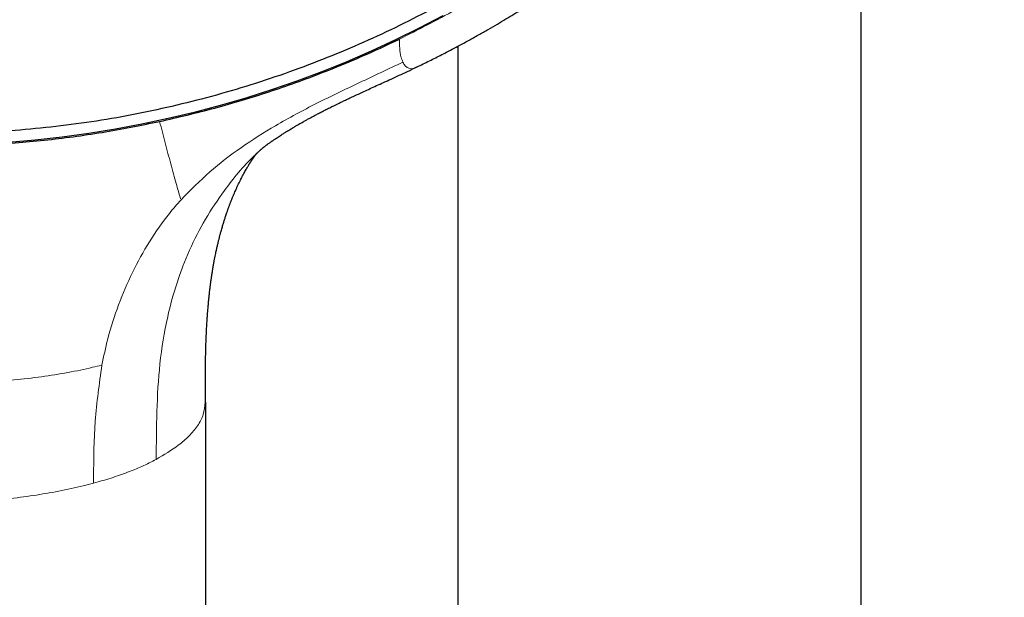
# Model space of a CAD drawing. Header units: millimetres. Extents: x 8 to 971, y 12 to 977.
# Tile 134 of 196: x 347 to 391, y 735 to 760. Entities that reach past the tile are written whole.
import ezdxf

# ---------------------------------------------------------------- set-up
doc = ezdxf.new("R2010")
doc.units = ezdxf.units.MM

msp = doc.modelspace()

# ---------------------------------------------------------------- linework, layer by layer
at = {"color": 7, "linetype": 'Continuous', "lineweight": 30}
for p, q in [((384.449, 621.33), (384.449, 775.764)), ((366.649, 759.092), (366.649, 621.33)), ((355.512, 743.378), (355.512, 620.204))]:
    msp.add_line(p, q, dxfattribs=at)
at = {"color": 252, "linetype": 'Continuous', "lineweight": 0}
msp.add_line((350.58, 740.058), (350.58, 739.805), dxfattribs=at)
at = {"color": 7, "linetype": 'Continuous', "lineweight": 30, "flags": 128}
msp.add_lwpolyline([(365.985, 760.439), (364.946, 759.893), (363.893, 759.372), (362.826, 758.877), (361.746, 758.409), (360.652, 757.968), (359.547, 757.554), (358.431, 757.167), (357.304, 756.807), (356.168, 756.476), (355.023, 756.172), (353.87, 755.897), (352.709, 755.65), (351.542, 755.432), (350.369, 755.243), (349.192, 755.082), (348.01, 754.951), (346.825, 754.849)], dxfattribs=at)
at = {"color": 7, "linetype": 'Continuous', "lineweight": 30}
for points, knots in [([(340.08, 755.314), (338.877, 755.42), (336.473, 755.633), (332.915, 756.297), (329.422, 757.208), (326.048, 758.376), (322.809, 759.778), (319.723, 761.402), (316.782, 763.249), (314.004, 765.307), (311.407, 767.563), (309.006, 770.004), (306.816, 772.614), (304.851, 775.377), (303.123, 778.277), (301.642, 781.296), (300.418, 784.414), (299.458, 787.613), (298.768, 790.873), (298.352, 794.173), (298.213, 797.494), (298.352, 800.816), (298.768, 804.116), (299.458, 807.376), (300.418, 810.575), (301.642, 813.693), (303.123, 816.712), (304.851, 819.612), (306.816, 822.375), (309.006, 824.985), (311.407, 827.426), (314.004, 829.682), (316.782, 831.74), (319.723, 833.586), (322.809, 835.21), (326.021, 836.602), (329.339, 837.752), (332.744, 838.655), (336.213, 839.303), (339.725, 839.694), (343.26, 839.824), (346.794, 839.694), (350.306, 839.303), (353.775, 838.655), (357.18, 837.752), (360.498, 836.602), (363.71, 835.21), (366.796, 833.586), (369.737, 831.74), (372.515, 829.682), (375.112, 827.426), (377.513, 824.985), (379.703, 822.375), (381.668, 819.612), (383.396, 816.712), (384.877, 813.693), (386.101, 810.575), (387.061, 807.376), (387.751, 804.116), (388.167, 800.816), (388.306, 797.494), (388.167, 794.173), (387.751, 790.873), (387.061, 787.613), (386.101, 784.414), (384.877, 781.296), (383.396, 778.277), (381.668, 775.377), (379.703, 772.614), (377.513, 770.004), (375.112, 767.563), (372.515, 765.307), (369.737, 763.249), (366.796, 761.402), (363.71, 759.778), (360.471, 758.376), (357.097, 757.208), (353.604, 756.297), (350.047, 755.633), (347.642, 755.42), (346.439, 755.314)], [0, 0, 0, 0, 0.013106, 0.026212, 0.039318, 0.052424, 0.065212, 0.078, 0.090788, 0.103576, 0.116364, 0.129151, 0.141939, 0.154727, 0.167515, 0.180303, 0.193091, 0.205879, 0.218667, 0.231454, 0.244242, 0.25703, 0.269818, 0.282606, 0.295394, 0.308182, 0.32097, 0.333758, 0.346545, 0.359333, 0.372121, 0.384909, 0.397697, 0.410485, 0.423273, 0.436061, 0.448848, 0.461636, 0.474424, 0.487212, 0.5, 0.512788, 0.525576, 0.538364, 0.551152, 0.563939, 0.576727, 0.589515, 0.602303, 0.615091, 0.627879, 0.640667, 0.653455, 0.666242, 0.67903, 0.691818, 0.704606, 0.717394, 0.730182, 0.74297, 0.755758, 0.768546, 0.781333, 0.794121, 0.806909, 0.819697, 0.832485, 0.845273, 0.858061, 0.870849, 0.883636, 0.896424, 0.909212, 0.922, 0.934788, 0.947576, 0.960682, 0.973788, 0.986894, 1, 1, 1, 1]), ([(364.833, 758.173), (364.904, 758.206), (365.164, 758.331), (365.602, 758.549), (366.135, 758.82), (366.637, 759.085), (367.111, 759.341), (367.558, 759.589), (367.983, 759.831), (368.386, 760.065), (368.765, 760.29), (369.12, 760.505), (369.45, 760.709), (369.755, 760.901), (370.036, 761.08), (370.293, 761.246), (370.525, 761.399), (370.735, 761.538), (370.921, 761.664), (371.085, 761.775), (371.227, 761.872), (371.346, 761.954), (371.444, 762.022), (371.516, 762.072), (371.567, 762.107), (371.6, 762.13), (371.624, 762.147), (371.644, 762.161), (371.672, 762.181), (371.715, 762.211), (371.78, 762.257), (371.865, 762.317), (371.969, 762.391), (372.093, 762.48), (372.236, 762.583), (372.397, 762.701), (372.571, 762.829), (372.751, 762.963), (373.037, 763.177), (373.424, 763.472), (374.036, 763.952), (374.76, 764.542), (375.451, 765.132), (375.993, 765.612), (376.393, 765.975), (376.788, 766.341), (377.133, 766.67), (377.436, 766.963), (377.702, 767.225), (377.979, 767.502), (378.266, 767.795), (378.571, 768.111), (378.892, 768.451), (379.229, 768.816), (379.577, 769.2), (379.933, 769.604), (380.299, 770.029), (380.666, 770.465), (381.032, 770.912), (381.397, 771.37), (381.768, 771.847), (382.143, 772.344), (382.452, 772.766), (382.696, 773.106), (382.873, 773.357), (383.044, 773.602), (383.205, 773.836), (383.353, 774.054), (383.495, 774.267), (383.63, 774.47), (383.756, 774.664), (383.866, 774.834), (383.955, 774.973), (384.025, 775.083), (384.079, 775.168), (384.123, 775.237), (384.158, 775.293), (384.187, 775.339), (384.215, 775.384), (384.247, 775.435), (384.285, 775.497), (384.334, 775.577), (384.395, 775.676), (384.469, 775.796), (384.551, 775.933), (384.64, 776.08), (384.731, 776.233), (384.866, 776.462), (385.046, 776.771), (385.285, 777.193), (385.543, 777.66), (385.818, 778.175), (386.103, 778.726), (386.396, 779.312), (386.692, 779.93), (386.984, 780.563), (387.269, 781.21), (387.541, 781.857), (387.8, 782.502), (388.047, 783.146), (388.243, 783.685), (388.394, 784.114), (388.502, 784.43), (388.605, 784.738), (388.7, 785.029), (388.785, 785.295), (388.859, 785.534), (388.924, 785.745), (388.979, 785.93), (389.026, 786.088), (389.06, 786.204), (389.083, 786.286), (389.098, 786.338), (389.111, 786.382), (389.121, 786.418), (389.131, 786.453), (389.143, 786.494), (389.159, 786.552), (389.181, 786.629), (389.208, 786.728), (389.242, 786.849), (389.28, 786.991), (389.324, 787.155), (389.373, 787.341), (389.425, 787.543), (389.479, 787.756), (389.533, 787.972), (389.586, 788.19), (389.637, 788.405), (389.685, 788.615), (389.749, 788.897), (389.825, 789.246), (389.911, 789.658), (389.988, 790.051), (390.059, 790.426), (390.123, 790.783), (390.18, 791.12), (390.232, 791.44), (390.279, 791.74), (390.321, 792.022), (390.369, 792.367), (390.423, 792.775), (390.479, 793.236), (390.527, 793.669), (390.567, 794.072), (390.594, 794.373), (390.611, 794.574), (390.62, 794.677), (390.627, 794.761), (390.631, 794.82), (390.635, 794.864), (390.638, 794.905), (390.642, 794.961), (390.647, 795.035), (390.655, 795.135), (390.663, 795.26), (390.673, 795.404), (390.682, 795.555), (390.691, 795.711), (390.7, 795.871), (390.71, 796.068), (390.721, 796.304), (390.731, 796.583), (390.74, 796.851), (390.747, 797.101), (390.751, 797.321), (390.754, 797.521), (390.756, 797.702), (390.757, 797.863), (390.758, 797.985), (390.758, 798.077), (390.758, 798.146), (390.758, 798.216), (390.758, 798.261), (390.758, 798.284)], [0, 0, 0, 0, 0.004554, 0.016714, 0.028355, 0.039282, 0.049707, 0.059631, 0.069053, 0.078151, 0.086726, 0.094778, 0.102308, 0.109316, 0.1158, 0.121763, 0.127173, 0.132066, 0.136443, 0.140303, 0.143646, 0.146473, 0.148782, 0.150575, 0.151637, 0.152373, 0.152928, 0.153374, 0.153813, 0.154908, 0.15646, 0.158471, 0.160972, 0.163941, 0.16738, 0.171287, 0.175621, 0.180029, 0.184433, 0.196521, 0.208575, 0.230017, 0.251351, 0.261978, 0.272578, 0.283152, 0.293728, 0.300686, 0.30802, 0.315728, 0.323812, 0.332271, 0.341653, 0.351458, 0.361684, 0.372333, 0.383405, 0.394899, 0.406123, 0.417723, 0.429698, 0.44205, 0.454776, 0.460844, 0.466994, 0.473047, 0.478697, 0.483937, 0.488767, 0.493935, 0.498534, 0.502565, 0.506027, 0.508387, 0.510383, 0.512015, 0.513283, 0.514317, 0.515307, 0.516458, 0.517906, 0.519649, 0.522056, 0.524866, 0.528078, 0.531571, 0.535126, 0.538739, 0.547483, 0.556547, 0.567755, 0.579416, 0.591531, 0.604986, 0.618711, 0.632661, 0.646836, 0.661237, 0.674881, 0.688721, 0.702758, 0.709443, 0.716172, 0.722861, 0.729044, 0.734653, 0.739686, 0.744145, 0.748029, 0.751338, 0.754072, 0.755355, 0.756456, 0.757376, 0.758115, 0.758711, 0.759541, 0.760705, 0.762325, 0.764394, 0.766913, 0.769882, 0.7733, 0.777168, 0.781486, 0.78584, 0.790431, 0.79495, 0.799383, 0.803732, 0.807997, 0.81685, 0.825313, 0.833388, 0.841075, 0.848372, 0.85528, 0.861799, 0.86793, 0.873671, 0.879033, 0.889039, 0.898525, 0.907179, 0.915349, 0.923035, 0.925455, 0.927568, 0.929269, 0.93056, 0.931164, 0.931928, 0.933057, 0.934553, 0.936415, 0.939139, 0.942104, 0.945157, 0.948297, 0.951526, 0.954841, 0.960229, 0.965834, 0.971654, 0.976476, 0.980904, 0.984939, 0.988581, 0.991829, 0.994685, 0.995999, 0.997298, 0.998621, 1, 1, 1, 1]), ([(353.494, 755.77), (354.309, 755.959), (355.937, 756.337), (358.331, 757.064), (360.481, 757.835), (362.394, 758.619), (363.512, 759.144), (364.07, 759.406)], [0, 0, 0, 0, 0.223023, 0.44549, 0.668087, 0.834118, 1, 1, 1, 1]), ([(357.715, 754.296), (357.717, 754.298), (357.721, 754.302), (357.733, 754.314), (357.753, 754.333), (357.767, 754.348), (357.779, 754.359), (357.789, 754.369), (357.803, 754.383), (357.82, 754.4), (357.835, 754.414), (357.849, 754.427), (357.865, 754.442), (357.886, 754.462), (357.913, 754.487), (357.941, 754.512), (357.965, 754.534), (357.986, 754.552), (358.008, 754.571), (358.029, 754.59), (358.052, 754.61), (358.072, 754.626), (358.087, 754.638), (358.095, 754.644), (358.095, 754.645), (358.1, 754.649), (358.117, 754.661), (358.147, 754.683), (358.182, 754.71), (358.217, 754.735), (358.255, 754.763), (358.299, 754.795), (358.35, 754.831), (358.401, 754.867), (358.446, 754.898), (358.485, 754.925), (358.526, 754.954), (358.583, 754.993), (358.656, 755.042), (358.74, 755.098), (358.824, 755.153), (358.902, 755.203), (358.972, 755.248), (359.036, 755.289), (359.103, 755.33), (359.178, 755.377), (359.26, 755.427), (359.343, 755.477), (359.435, 755.532), (359.533, 755.59), (359.634, 755.649), (359.73, 755.703), (359.828, 755.759), (359.935, 755.819), (360.056, 755.886), (360.187, 755.957), (360.323, 756.03), (360.444, 756.094), (360.549, 756.149), (360.635, 756.193), (360.713, 756.233), (360.778, 756.266), (360.827, 756.291), (360.882, 756.319), (360.956, 756.357), (361.045, 756.401), (361.139, 756.448), (361.238, 756.496), (361.357, 756.555), (361.497, 756.623), (361.659, 756.7), (361.841, 756.787), (362.044, 756.883), (362.269, 756.987), (362.515, 757.101), (362.783, 757.224), (363.071, 757.356), (363.382, 757.498), (363.713, 757.649), (364.065, 757.811), (364.438, 757.984), (364.693, 758.105), (364.824, 758.167)], [0, 0, 0, 0, 0.006349, 0.011125, 0.014732, 0.017935, 0.020909, 0.025025, 0.030016, 0.035409, 0.041173, 0.046192, 0.051915, 0.058698, 0.070094, 0.081882, 0.092548, 0.101983, 0.110909, 0.127361, 0.144187, 0.162525, 0.181809, 0.200838, 0.20976, 0.218621, 0.227536, 0.234425, 0.241463, 0.24828, 0.254073, 0.260628, 0.268354, 0.276151, 0.282309, 0.287129, 0.292605, 0.299336, 0.310318, 0.321502, 0.332338, 0.342695, 0.351565, 0.358954, 0.366879, 0.376414, 0.386831, 0.397009, 0.406934, 0.420254, 0.432198, 0.443348, 0.454243, 0.466711, 0.480834, 0.496515, 0.512192, 0.527646, 0.537825, 0.547902, 0.556946, 0.564204, 0.569674, 0.573471, 0.582794, 0.594295, 0.603072, 0.61394, 0.627037, 0.642364, 0.659921, 0.679708, 0.701723, 0.725965, 0.752434, 0.78113, 0.812051, 0.845197, 0.880567, 0.918159, 0.95797, 1, 1, 1, 1]), ([(333.025, 755.77), (333.87, 755.6), (335.557, 755.262), (338.116, 754.925), (340.684, 754.717), (343.259, 754.649), (345.835, 754.717), (348.403, 754.925), (350.962, 755.262), (352.649, 755.6), (353.494, 755.77)], [0, 0, 0, 0, 0.125524, 0.250559, 0.37525, 0.5, 0.624742, 0.749434, 0.874481, 1, 1, 1, 1]), ([(355.511, 743.376), (355.511, 743.456), (355.511, 743.61), (355.511, 743.829), (355.511, 744.026), (355.512, 744.201), (355.512, 744.352), (355.513, 744.481), (355.514, 744.588), (355.514, 744.671), (355.515, 744.73), (355.515, 744.769), (355.516, 744.798), (355.516, 744.826), (355.516, 744.864), (355.517, 744.917), (355.518, 744.984), (355.519, 745.061), (355.52, 745.14), (355.522, 745.235), (355.524, 745.347), (355.526, 745.475), (355.529, 745.608), (355.533, 745.735), (355.536, 745.858), (355.54, 745.974), (355.544, 746.094), (355.548, 746.206), (355.552, 746.299), (355.555, 746.367), (355.558, 746.429), (355.562, 746.502), (355.566, 746.596), (355.571, 746.697), (355.577, 746.792), (355.583, 746.89), (355.589, 746.985), (355.595, 747.079), (355.6, 747.158), (355.605, 747.23), (355.611, 747.301), (355.617, 747.382), (355.625, 747.479), (355.634, 747.587), (355.643, 747.692), (355.652, 747.792), (355.661, 747.883), (355.67, 747.97), (355.679, 748.056), (355.689, 748.151), (355.701, 748.256), (355.714, 748.363), (355.725, 748.454), (355.734, 748.529), (355.742, 748.589), (355.749, 748.643), (355.755, 748.689), (355.761, 748.733), (355.768, 748.783), (355.777, 748.844), (355.787, 748.914), (355.798, 748.987), (355.809, 749.059), (355.82, 749.131), (355.831, 749.2), (355.842, 749.264), (355.852, 749.326), (355.864, 749.393), (355.877, 749.467), (355.891, 749.545), (355.909, 749.642), (355.931, 749.757), (355.956, 749.882), (355.979, 749.994), (355.998, 750.081), (356.013, 750.149), (356.026, 750.209), (356.042, 750.281), (356.061, 750.36), (356.08, 750.439), (356.098, 750.512), (356.114, 750.578), (356.129, 750.638), (356.143, 750.693), (356.158, 750.751), (356.176, 750.818), (356.197, 750.894), (356.221, 750.983), (356.248, 751.075), (356.273, 751.163), (356.297, 751.243), (356.32, 751.318), (356.344, 751.395), (356.368, 751.47), (356.392, 751.547), (356.419, 751.627), (356.446, 751.707), (356.47, 751.778), (356.493, 751.844), (356.514, 751.903), (356.534, 751.959), (356.553, 752.011), (356.573, 752.063), (356.592, 752.114), (356.611, 752.164), (356.629, 752.211), (356.647, 752.256), (356.665, 752.302), (356.684, 752.351), (356.705, 752.403), (356.726, 752.454), (356.748, 752.505), (356.769, 752.555), (356.799, 752.625), (356.84, 752.721), (356.894, 752.839), (356.947, 752.955), (357.002, 753.069), (357.052, 753.17), (357.104, 753.274), (357.154, 753.369), (357.206, 753.468), (357.257, 753.56), (357.305, 753.645), (357.343, 753.711), (357.375, 753.763), (357.4, 753.806), (357.424, 753.846), (357.447, 753.883), (357.463, 753.909), (357.476, 753.929), (357.485, 753.944), (357.497, 753.962), (357.511, 753.984), (357.525, 754.006), (357.538, 754.026), (357.548, 754.042), (357.559, 754.058), (357.571, 754.076), (357.582, 754.092), (357.591, 754.106), (357.601, 754.121), (357.612, 754.136), (357.622, 754.151), (357.63, 754.162), (357.637, 754.172), (357.646, 754.186), (357.657, 754.202), (357.669, 754.219), (357.679, 754.232), (357.686, 754.242), (357.692, 754.249), (357.699, 754.259), (357.71, 754.274), (357.719, 754.287), (357.726, 754.296), (357.731, 754.303), (357.742, 754.317), (357.751, 754.329), (357.757, 754.336), (357.759, 754.339), (357.76, 754.341)], [0, 0, 0, 0, 0.016652, 0.031752, 0.045297, 0.057289, 0.067728, 0.076615, 0.083949, 0.089731, 0.093673, 0.096308, 0.097763, 0.099565, 0.102164, 0.105558, 0.110581, 0.116114, 0.121522, 0.126802, 0.135918, 0.144631, 0.153441, 0.163541, 0.171021, 0.179097, 0.18777, 0.196028, 0.20246, 0.207059, 0.21031, 0.21543, 0.222485, 0.229916, 0.236634, 0.242641, 0.25044, 0.25675, 0.262345, 0.267318, 0.271847, 0.27744, 0.284551, 0.292484, 0.300282, 0.307124, 0.313771, 0.319971, 0.325711, 0.332263, 0.340473, 0.34839, 0.355465, 0.360364, 0.364756, 0.368638, 0.372011, 0.37489, 0.378412, 0.382957, 0.388419, 0.393846, 0.399157, 0.404327, 0.410014, 0.414439, 0.418784, 0.42394, 0.429666, 0.435534, 0.441535, 0.451969, 0.461718, 0.470425, 0.47807, 0.481947, 0.486392, 0.492241, 0.498981, 0.505269, 0.511038, 0.516586, 0.521203, 0.525485, 0.530097, 0.535342, 0.541781, 0.548999, 0.557525, 0.564794, 0.571289, 0.57781, 0.584124, 0.591093, 0.597493, 0.604426, 0.612329, 0.618891, 0.623783, 0.630556, 0.634805, 0.639532, 0.645117, 0.649317, 0.65421, 0.65953, 0.662716, 0.667305, 0.673007, 0.67731, 0.682925, 0.688289, 0.69269, 0.698586, 0.710037, 0.723294, 0.736938, 0.748874, 0.762548, 0.773639, 0.786445, 0.80036, 0.812814, 0.826017, 0.838146, 0.843877, 0.851951, 0.859847, 0.865129, 0.871956, 0.874443, 0.877199, 0.880677, 0.885318, 0.890923, 0.894995, 0.897805, 0.901694, 0.906186, 0.91047, 0.913727, 0.916882, 0.921315, 0.925379, 0.928405, 0.931502, 0.935333, 0.940199, 0.946077, 0.950653, 0.954324, 0.957513, 0.961339, 0.966797, 0.971561, 0.975458, 0.979688, 0.985888, 0.991826, 0.996387, 1, 1, 1, 1])]:
    msp.add_open_spline(points, degree=3, knots=knots, dxfattribs=at)
at = {"color": 252, "linetype": 'Continuous', "lineweight": 0}
for points, knots in [([(388.758, 797.426), (388.739, 796.495), (388.702, 794.632), (388.398, 791.846), (387.913, 789.079), (387.236, 786.349), (386.373, 783.669), (385.325, 781.053), (384.097, 778.506), (382.691, 776.038), (381.114, 773.657), (379.378, 771.378), (377.488, 769.213), (375.49, 767.208), (373.398, 765.36), (371.224, 763.667), (368.937, 762.104), (366.558, 760.664), (364.898, 759.825), (364.07, 759.406)], [0, 0, 0, 0, 0.059647, 0.119293, 0.179195, 0.239107, 0.298753, 0.35839, 0.418037, 0.477683, 0.537584, 0.597497, 0.657143, 0.716779, 0.77332, 0.829847, 0.88658, 0.943426, 1, 1, 1, 1]), ([(364.07, 759.407), (364.075, 759.27), (364.084, 758.997), (364.123, 758.642), (364.194, 758.465), (364.225, 758.389)], [0, 0, 0, 0, 0.363273, 0.725928, 1, 1, 1, 1]), ([(364.224, 758.389), (363.588, 758.089), (362.314, 757.489), (360.421, 756.587), (358.668, 755.649), (357.088, 754.643), (355.675, 753.573), (354.852, 752.736), (354.439, 752.317)], [0, 0, 0, 0, 0.177825, 0.35583, 0.533966, 0.689165, 0.844488, 1, 1, 1, 1]), ([(364.828, 758.184), (364.799, 758.166), (364.671, 758.084), (364.492, 758.098), (364.322, 758.221), (364.257, 758.333), (364.224, 758.389)], [0, 0, 0, 0, 0.126837, 0.56268, 0.781055, 1, 1, 1, 1]), ([(354.422, 752.35), (354.357, 752.572), (354.215, 753.055), (353.985, 753.901), (353.74, 754.825), (353.576, 755.455), (353.494, 755.769)], [0, 0, 0, 0, 0.220511, 0.480238, 0.740141, 1, 1, 1, 1]), ([(353.345, 740.849), (353.349, 741.555), (353.358, 742.967), (353.472, 745.083), (353.781, 746.991), (354.237, 748.666), (354.793, 750.109), (355.492, 751.472), (356.436, 752.867), (357.185, 753.816), (357.707, 754.283), (357.726, 754.3)], [0, 0, 0, 0, 0.142173, 0.284294, 0.426355, 0.532937, 0.639504, 0.746066, 0.852648, 0.994709, 1, 1, 1, 1]), ([(350.948, 745.009), (351.029, 745.4), (351.218, 746.312), (351.662, 747.689), (352.277, 749.121), (353.027, 750.472), (353.758, 751.539), (354.266, 752.119), (354.439, 752.317)], [0, 0, 0, 0, 0.142831, 0.332563, 0.522366, 0.712059, 0.901594, 1, 1, 1, 1]), ([(335.592, 745.016), (335.719, 744.983), (336.19, 744.862), (337.06, 744.681), (338.225, 744.496), (339.443, 744.357), (340.696, 744.262), (341.972, 744.208), (343.258, 744.191), (344.543, 744.207), (345.818, 744.262), (347.071, 744.358), (348.289, 744.498), (349.455, 744.684), (350.326, 744.864), (350.797, 744.984), (350.925, 745.017)], [0, 0, 0, 0, 0.029322, 0.107812, 0.186253, 0.264511, 0.342823, 0.421337, 0.499998, 0.578609, 0.657054, 0.735384, 0.813727, 0.892247, 0.970764, 1, 1, 1, 1]), ([(350.948, 745.009), (350.832, 744.191), (350.599, 742.555), (350.587, 740.891), (350.58, 740.058)], [0, 0, 0, 0, 0.500003, 1, 1, 1, 1]), ([(353.345, 740.858), (353.689, 741.061), (354.25, 741.394), (354.816, 741.895), (355.194, 742.348), (355.456, 742.846), (355.49, 743.197), (355.507, 743.378)], [0, 0, 0, 0, 0.260905, 0.425821, 0.603969, 0.79536, 1, 1, 1, 1]), ([(353.345, 740.858), (353.139, 740.751), (352.75, 740.551), (352.294, 740.37), (352.081, 740.285)], [0, 0, 0, 0, 0.530341, 1, 1, 1, 1]), ([(352.08, 740.285), (351.842, 740.199), (351.371, 740.028), (350.842, 739.88), (350.58, 739.806)], [0, 0, 0, 0, 0.503979, 1, 1, 1, 1]), ([(350.58, 739.806), (350.427, 739.766), (349.936, 739.638), (349.059, 739.448), (347.937, 739.256), (346.782, 739.106), (345.565, 738.995), (344.536, 738.94), (343.864, 738.925), (343.596, 738.922), (343.484, 738.921), (343.371, 738.92), (343.296, 738.92), (343.258, 738.92), (343.129, 738.92), (342.87, 738.921), (342.481, 738.929), (342.091, 738.94), (341.699, 738.957), (341.308, 738.978), (340.652, 739.022), (339.735, 739.106), (338.581, 739.255), (337.458, 739.448), (336.581, 739.638), (336.091, 739.766), (335.938, 739.806)], [0, 0, 0, 0, 0.03661, 0.117458, 0.196751, 0.274567, 0.350989, 0.435025, 0.471531, 0.478669, 0.485796, 0.492913, 0.500019, 0.500022, 0.500039, 0.524519, 0.549154, 0.57392, 0.598821, 0.62386, 0.649041, 0.725477, 0.803307, 0.882615, 0.963479, 1, 1, 1, 1])]:
    msp.add_open_spline(points, degree=3, knots=knots, dxfattribs=at)

doc.saveas('drawing.dxf')
